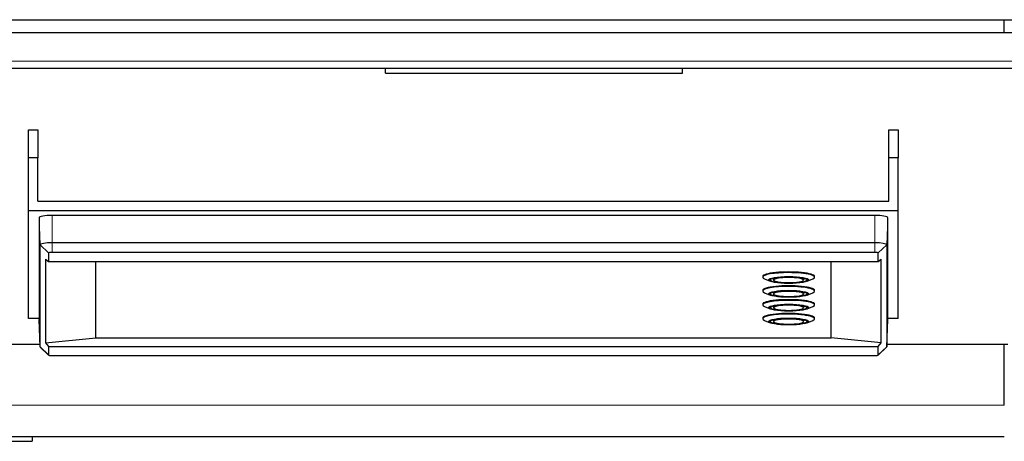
# Model space of a CAD drawing. Header units: inches. Extents: x 0 to 23760, y -13 to 16800.
# Tile 69 of 256: x 6956 to 7374, y 5879 to 6058. Entities that reach past the tile are written whole.
import ezdxf

# ---------------------------------------------------------------- set-up
doc = ezdxf.new("R2010")
doc.units = ezdxf.units.IN
doc.layers.add('1', color=7, linetype='Continuous', true_color=0xffffff)

msp = doc.modelspace()

# ---------------------------------------------------------------- linework, layer by layer
at = {"layer": '1', "color": 2, "linetype": 'Continuous', "lineweight": 25}
for p, q in [((6924.014, 6057.502), (7424.014, 6057.502)), ((7374.014, 6051.877), (7374.014, 6057.501)), ((7421.514, 6051.877), (6926.514, 6051.877)), ((7418.514, 6036.877), (6929.514, 6036.877)), ((7111.514, 6034.877), (7111.514, 6036.877)), ((7237.514, 6034.877), (7237.514, 6036.877)), ((7111.514, 6034.877), (7237.514, 6034.877)), ((6960.014, 5998.98), (6960.014, 6010.827)), ((6960.014, 6010.827), (6964.014, 6010.827)), ((6964.014, 6010.827), (6964.014, 5998.98)), ((7325.014, 5998.98), (7325.014, 6010.827)), ((7325.014, 6010.827), (7329.014, 6010.827)), ((7329.014, 6010.827), (7329.014, 5998.98)), ((6960.014, 5976.645), (6960.014, 5998.98)), ((6964.014, 5998.98), (6960.014, 5998.98)), ((6964.014, 5980.584), (6964.014, 5998.98)), ((7329.014, 5998.98), (7325.014, 5998.98)), ((7325.014, 5980.584), (7325.014, 5998.98)), ((7329.014, 5976.645), (7329.014, 5998.98)), ((6964.014, 5980.584), (7325.014, 5980.584)), ((6960.014, 5930.801), (6960.014, 5976.645)), ((6960.014, 5976.645), (7329.014, 5976.645)), ((7319.014, 5974.532), (6970.014, 5974.532)), ((7329.014, 5930.801), (7329.014, 5976.645)), ((6964.472, 5973.57), (6964.472, 5930.331)), ((7324.555, 5930.331), (7324.555, 5973.57)), ((6964.88, 5918.807), (6964.88, 5962.045)), ((7319.014, 5962.937), (6970.014, 5962.937)), ((7324.147, 5962.045), (7324.147, 5918.807)), ((6968.502, 5958.601), (6968.502, 5954.967)), ((7319.014, 5958.863), (6970.014, 5958.863)), ((7320.525, 5954.967), (7320.525, 5958.601)), ((6967.232, 5955.921), (6967.232, 5920.457)), ((6967.232, 5955.921), (6968.502, 5954.967)), ((6968.502, 5954.967), (7320.525, 5954.967)), ((6988.514, 5922.571), (6988.514, 5954.967)), ((7300.514, 5922.571), (7300.514, 5954.967)), ((7320.525, 5954.967), (7321.795, 5955.921)), ((7321.795, 5920.457), (7321.795, 5955.921)), ((7271.514, 5948.638), (7271.514, 5948.342)), ((7272.283, 5947.641), (7274.608, 5946.618)), ((7275.914, 5947.899), (7275.914, 5947.407)), ((7289.114, 5947.407), (7289.114, 5947.899)), ((7290.419, 5946.618), (7292.744, 5947.641)), ((7293.514, 5948.342), (7293.514, 5948.638)), ((7271.514, 5942.765), (7271.514, 5942.47)), ((7272.283, 5941.768), (7274.608, 5940.746)), ((7275.914, 5942.026), (7275.914, 5941.534)), ((7289.104, 5941.474), (7289.114, 5941.534)), ((7289.114, 5941.534), (7289.114, 5942.026)), ((7290.419, 5940.746), (7292.744, 5941.768)), ((7293.514, 5942.47), (7293.514, 5942.765)), ((7271.514, 5936.898), (7271.514, 5936.602)), ((7293.514, 5936.602), (7293.514, 5936.898)), ((7272.283, 5935.901), (7274.608, 5934.878)), ((7275.914, 5936.158), (7275.914, 5935.667)), ((7289.104, 5935.606), (7289.114, 5935.667)), ((7289.114, 5935.667), (7289.114, 5936.158)), ((7290.419, 5934.878), (7292.744, 5935.901)), ((6964.476, 5930.801), (6960.014, 5930.801)), ((6964.88, 5918.807), (6964.472, 5930.331)), ((7271.514, 5931.03), (7271.514, 5930.735)), ((7272.283, 5930.033), (7274.608, 5929.011)), ((7275.914, 5930.291), (7275.914, 5929.799)), ((7289.114, 5929.799), (7289.114, 5930.291)), ((7290.419, 5929.011), (7292.744, 5930.033)), ((7293.514, 5930.735), (7293.514, 5931.03)), ((7324.147, 5918.807), (7324.555, 5930.331)), ((7329.014, 5930.801), (7324.551, 5930.801)), ((6866.514, 5919.968), (6964.846, 5919.968)), ((6967.232, 5920.457), (6988.514, 5922.571)), ((6967.232, 5920.457), (6968.502, 5918.996)), ((6988.514, 5922.571), (7300.514, 5922.571)), ((7321.795, 5920.457), (7300.514, 5922.571)), ((7320.525, 5918.996), (7321.795, 5920.457)), ((7324.184, 5919.968), (7375.514, 5919.968)), ((7374.014, 5894.046), (7374.014, 5919.969)), ((6964.88, 5918.807), (6964.967, 5918.644)), ((6964.967, 5918.644), (6968.528, 5915.314)), ((6968.502, 5918.996), (7320.525, 5918.996)), ((6968.502, 5918.996), (6968.502, 5915.362)), ((7320.499, 5915.314), (7324.06, 5918.644)), ((7320.525, 5915.362), (7320.525, 5918.996)), ((7324.06, 5918.644), (7324.147, 5918.807)), ((6970.014, 5915.1), (7319.014, 5915.1)), ((6864.014, 5878.757), (6961.489, 5878.757)), ((7374.014, 5880.59), (6866.514, 5880.59)), ((6961.489, 5880.59), (6961.489, 5878.757))]:
    msp.add_line(p, q, dxfattribs=at)
at = {"layer": '1', "color": 110, "linetype": 'Continuous', "lineweight": 13}
for p, q in [((6926.514, 6039.877), (7421.514, 6039.877)), ((6970.014, 5962.937), (6970.014, 5974.532)), ((7319.014, 5962.937), (7319.014, 5974.532)), ((6964.88, 5962.045), (6964.472, 5973.57)), ((7324.147, 5962.045), (7324.555, 5973.57)), ((6968.502, 5958.601), (6964.88, 5962.045)), ((6970.014, 5958.863), (6970.014, 5962.937)), ((7319.014, 5958.863), (7319.014, 5962.937)), ((7320.525, 5958.601), (7324.147, 5962.045)), ((6968.502, 5915.362), (6964.88, 5918.807)), ((7320.525, 5915.362), (7324.147, 5918.807)), ((7374.014, 5894.046), (6866.514, 5894.046))]:
    msp.add_line(p, q, dxfattribs=at)
at = {"layer": '1', "color": 2, "linetype": 'Continuous', "lineweight": 25}
for centre, major_axis, start_param, end_param in [((6970.014, 5973.57), (-5.542, 0), 4.712389, 6.2831853), ((7319.014, 5973.57), (-5.542, 0), 3.1415927, 4.712389), ((6970.014, 5962.045), (5.133, 0), 1.5707964, 3.1415926), ((7319.014, 5962.045), (5.133, 0), 0, 1.5707963), ((6970.014, 5958.601), (1.511, 0), 1.5707964, 3.1415926), ((7319.014, 5958.601), (1.511, 0), 0, 1.5707963), ((7282.514, 5948.638), (11, 0), 0, 3.1415927), ((7282.514, 5948.342), (-11, 0), 4.712389, 6.2831853), ((7282.514, 5948.342), (-11, 0), 2.7653869, 4.712389), ((7282.514, 5948.342), (-11, 0), 0, 0.3762057), ((7282.514, 5942.765), (11, 0), 0, 3.1415927), ((7282.514, 5947.407), (6.6, 0), 2.1313743, 3.1415927), ((7282.514, 5947.111), (6.3, 0), 0, 3.1415927), ((7282.514, 5947.111), (6.3, 0), 4.7016879, 6.2831853), ((7282.514, 5947.407), (6.6, 0), 0, 0.9047787), ((7282.514, 5942.47), (-11, 0), 4.712389, 6.2831853), ((7282.514, 5942.47), (-11, 0), 0, 0.3762057), ((7282.514, 5941.534), (6.6, 0), 2.1313743, 3.1415927), ((7282.514, 5941.239), (6.3, 0), 0, 3.1415927), ((7282.514, 5941.239), (6.3, 0), 4.7016879, 6.2831853), ((7282.514, 5942.47), (-11, 0), 2.7653869, 4.712389), ((7282.514, 5941.534), (6.6, 0), 0, 0.9047787), ((7282.514, 5936.898), (11, 0), 0, 3.1415927), ((7282.514, 5936.602), (-11, 0), 4.712389, 6.2831853), ((7282.514, 5936.602), (-11, 0), 0, 0.3762057), ((7282.514, 5935.667), (6.6, 0), 2.1313743, 3.1415927), ((7282.514, 5935.371), (6.3, 0), 0, 3.1415927), ((7282.514, 5936.602), (-11, 0), 2.7653869, 4.712389), ((7282.514, 5935.667), (6.6, 0), 0, 0.9047787), ((7282.514, 5931.03), (11, 0), 0, 3.1415927), ((7282.514, 5930.735), (-11, 0), 4.712389, 6.2831853), ((7282.514, 5935.371), (6.3, 0), 4.7016879, 6.2831853), ((7282.514, 5930.735), (-11, 0), 2.7653869, 4.712389), ((7282.514, 5930.735), (-11, 0), 0, 0.3762057), ((7282.514, 5929.799), (6.6, 0), 2.1313743, 3.1415927), ((7282.514, 5929.504), (6.3, 0), 0, 3.1415927), ((7282.514, 5929.504), (6.3, 0), 4.7016879, 6.2831853), ((7282.514, 5929.799), (6.6, 0), 0, 0.9047787), ((6970.014, 5915.362), (1.511, 0), 3.1415927, 4.712389), ((7319.014, 5915.362), (1.511, 0), 4.712389, 6.2831853)]:
    msp.add_ellipse(centre, major_axis=major_axis, ratio=0.1736482, start_param=start_param, end_param=end_param, dxfattribs=at)
for centre, major_axis in [((7282.514, 5947.161), (-8.5, 0)), ((7282.514, 5947.161), (7.85, 0)), ((7282.514, 5941.288), (-8.5, 0)), ((7282.514, 5941.288), (7.85, 0)), ((7282.514, 5935.42), (-8.5, 0)), ((7282.514, 5935.42), (7.85, 0)), ((7282.514, 5929.553), (-8.5, 0)), ((7282.514, 5929.553), (7.85, 0))]:
    msp.add_ellipse(centre, major_axis=major_axis, ratio=0.1736482, dxfattribs=at)
at = {"layer": '1', "color": 110, "linetype": 'Continuous', "lineweight": 13}
for centre in [(7282.514, 5947.111), (7282.514, 5941.239), (7282.514, 5935.371), (7282.514, 5929.504)]:
    msp.add_ellipse(centre, major_axis=(6.3, 0), ratio=0.1736482, start_param=3.1415927, end_param=4.7016879, dxfattribs=at)
at = {"layer": '1', "color": 2, "linetype": 'Continuous', "lineweight": 25}
for points in [[(7276.044, 5947.195), (7276.078, 5947.085), (7276.228, 5946.815), (7276.895, 5946.58), (7278.187, 5946.266), (7279.509, 5946.143), (7280.213, 5946.1)], [(7276.044, 5941.322), (7276.078, 5941.212), (7276.228, 5940.942), (7276.895, 5940.708), (7278.187, 5940.393), (7279.509, 5940.27), (7280.213, 5940.227)], [(7276.044, 5935.455), (7276.078, 5935.345), (7276.228, 5935.075), (7276.895, 5934.84), (7278.187, 5934.526), (7279.509, 5934.403), (7280.213, 5934.359)], [(7276.044, 5929.587), (7276.078, 5929.477), (7276.228, 5929.207), (7276.895, 5928.973), (7278.187, 5928.658), (7279.509, 5928.535), (7280.213, 5928.492)]]:
    msp.add_open_spline(points, degree=3, knots=[0, 0, 0, 0, 0.1272273, 0.3504419, 0.6942222, 1, 1, 1, 1], dxfattribs=at)
for points in [[(7280.213, 5946.1), (7281.193, 5945.99), (7282.435, 5946.013)], [(7280.213, 5940.227), (7281.193, 5940.118), (7282.435, 5940.14)], [(7280.213, 5934.359), (7281.193, 5934.25), (7282.435, 5934.273)], [(7280.213, 5928.492), (7281.193, 5928.383), (7282.435, 5928.405)]]:
    msp.add_open_spline(points, degree=2, dxfattribs=at)

doc.saveas('drawing.dxf')
